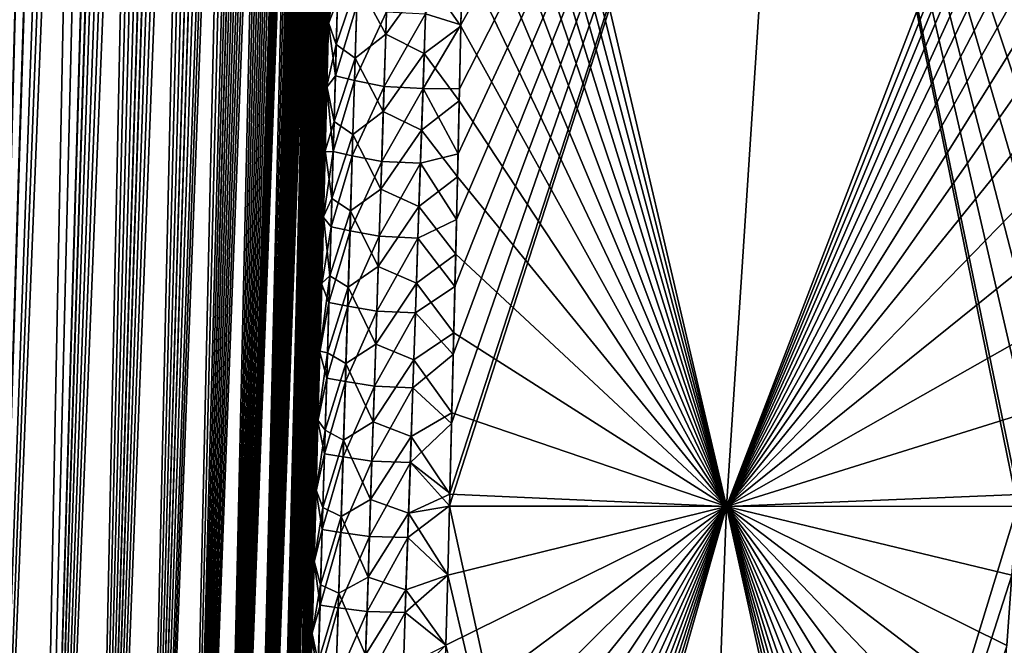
# Model space of a CAD drawing. Header units: metres. Extents: x -109 to 109, y -108 to 40.
# Tile 137 of 216: x 59.77 to 66.06, y -94.53 to -90.54. Entities that reach past the tile are written whole.
import ezdxf

# ---------------------------------------------------------------- set-up
doc = ezdxf.new("R2010")
doc.units = ezdxf.units.M
doc.layers.add('solid_K_24_42_18_000C86_XXX', color=7, linetype='CONTINUOUS')

msp = doc.modelspace()

# ---------------------------------------------------------------- linework, layer by layer
at = {"layer": 'solid_K_24_42_18_000C86_XXX'}
for points in [[(58.508202, -102.810669, -9.34737), (59.859131, -68.205284, -9.231131), (60.018959, -68.180748, -9.500344)], [(58.977177, -102.831841, -10.116003), (58.508202, -102.810669, -9.34737), (60.018959, -68.180748, -9.500344)], [(58.977177, -102.831841, -10.116003), (60.018959, -68.180748, -9.500344), (60.172413, -68.201416, -9.772555)], [(58.977177, -102.831841, -10.116003), (60.172413, -68.201416, -9.772555), (60.323551, -68.26963, -10.055494)], [(58.977356, -102.831841, 10.116307), (60.024967, -68.180695, 9.510736), (59.864613, -68.203712, 9.240135)], [(58.977356, -102.831841, 10.116307), (60.179203, -68.203453, 9.784935), (60.024967, -68.180695, 9.510736)], [(58.508202, -102.810669, -9.34737), (59.688412, -68.277779, -8.957937), (59.859131, -68.205284, -9.231131)], [(58.977356, -102.831841, 10.116307), (59.408573, -102.810715, 10.906762), (60.179203, -68.203453, 9.784935)], [(58.977356, -102.831841, 10.116307), (59.864613, -68.203712, 9.240135), (59.693634, -68.274971, 8.966091)], [(59.408573, -102.810715, 10.906762), (60.331158, -68.274429, 10.070155), (60.179203, -68.203453, 9.784935)], [(59.408455, -102.81073, -10.906535), (58.977177, -102.831841, -10.116003), (60.323551, -68.26963, -10.055494)], [(59.408455, -102.81073, -10.906535), (60.323551, -68.26963, -10.055494), (60.475147, -68.392357, -10.356121)], [(59.408573, -102.810715, 10.906762), (60.483238, -68.400612, 10.372687), (60.331158, -68.274429, 10.070155)], [(59.408455, -102.81073, -10.906535), (60.475147, -68.392357, -10.356121), (60.62793, -68.579834, -10.6788)], [(59.408573, -102.810715, 10.906762), (59.801685, -102.747047, 11.718625), (60.483238, -68.400612, 10.372687)], [(59.801685, -102.747047, 11.718625), (60.635616, -68.591072, 10.695609), (60.483238, -68.400612, 10.372687)], [(59.408455, -102.81073, -10.906535), (60.62793, -68.579834, -10.6788), (60.704407, -68.700798, -10.848765)], [(59.801685, -102.747047, 11.718625), (60.786354, -68.854164, 11.037994), (60.635616, -68.591072, 10.695609)], [(59.408455, -102.81073, -10.906535), (60.704407, -68.700798, -10.848765), (60.779961, -68.841286, -11.022955)], [(59.80162, -102.747063, -11.718479), (59.408455, -102.81073, -10.906535), (60.779961, -68.841286, -11.022955)], [(59.80162, -102.747063, -11.718479), (60.779961, -68.841286, -11.022955), (60.854515, -69.001236, -11.201459)], [(59.801685, -102.747047, 11.718625), (60.86031, -69.014679, 11.215636), (60.786354, -68.854164, 11.037994)], [(59.80162, -102.747063, -11.718479), (60.854515, -69.001236, -11.201459), (60.927502, -69.181557, -11.383328)], [(59.801685, -102.747047, 11.718625), (60.155937, -102.640434, 12.551116), (60.86031, -69.014679, 11.215636)], [(60.155937, -102.640434, 12.551116), (60.932747, -69.195442, 11.396681), (60.86031, -69.014679, 11.215636)], [(59.80162, -102.747063, -11.718479), (60.927502, -69.181557, -11.383328), (60.998798, -69.38221, -11.56846)], [(60.155937, -102.640434, 12.551116), (61.003544, -69.396454, 11.581059), (60.932747, -69.195442, 11.396681)], [(59.80162, -102.747063, -11.718479), (60.998798, -69.38221, -11.56846), (61.068169, -69.604134, -11.756554)], [(60.155937, -102.640434, 12.551116), (61.072422, -69.618576, 11.768362), (61.003544, -69.396454, 11.581059)], [(59.80162, -102.747063, -11.718479), (61.068169, -69.604134, -11.756554), (61.135498, -69.847443, -11.947519)], [(60.155937, -102.640434, 12.551116), (61.139256, -69.861908, 11.958444), (61.072422, -69.618576, 11.768362)], [(60.15591, -102.640442, -12.551044), (59.80162, -102.747063, -11.718479), (61.135498, -69.847443, -11.947519)], [(60.15591, -102.640442, -12.551044), (61.135498, -69.847443, -11.947519), (61.200615, -70.112923, -12.141137)], [(60.155937, -102.640434, 12.551116), (61.203903, -70.127251, 12.151175), (61.139256, -69.861908, 11.958444)], [(60.15591, -102.640442, -12.551044), (61.200615, -70.112923, -12.141137), (61.263393, -70.400864, -12.337244)], [(60.155937, -102.640434, 12.551116), (60.470486, -102.49028, 13.403612), (61.203903, -70.127251, 12.151175)], [(60.470486, -102.49028, 13.403612), (61.266258, -70.414886, 12.346438), (61.203903, -70.127251, 12.151175)], [(60.15591, -102.640442, -12.551044), (61.263393, -70.400864, -12.337244), (61.323742, -70.711952, -12.535793)], [(60.470486, -102.49028, 13.403612), (61.326214, -70.72554, 12.54417), (61.266258, -70.414886, 12.346438)], [(60.15591, -102.640442, -12.551044), (61.323742, -70.711952, -12.535793), (61.381542, -71.04686, -12.736664)], [(60.470486, -102.49028, 13.403612), (61.383659, -71.059898, 12.744247), (61.326214, -70.72554, 12.54417)], [(60.470482, -102.49028, -13.403603), (60.15591, -102.640442, -12.551044), (61.381542, -71.04686, -12.736664)], [(60.470482, -102.49028, -13.403603), (61.381542, -71.04686, -12.736664), (61.436733, -71.406052, -12.939841)], [(60.470486, -102.49028, 13.403612), (61.438526, -71.418427, 12.946656), (61.383659, -71.059898, 12.744247)], [(60.470482, -102.49028, -13.403603), (61.436733, -71.406052, -12.939841), (61.489201, -71.79068, -13.145243)], [(60.470486, -102.49028, 13.403612), (60.744411, -102.295357, 14.275787), (61.438526, -71.418427, 12.946656)], [(60.744411, -102.295357, 14.275787), (61.490704, -71.802315, 13.151313), (61.438526, -71.418427, 12.946656)], [(60.470482, -102.49028, -13.403603), (61.489201, -71.79068, -13.145243), (61.538898, -72.200966, -13.35285)], [(60.744411, -102.295357, 14.275787), (61.540134, -72.211784, 13.358197), (61.490704, -71.802315, 13.151313)], [(60.470482, -102.49028, -13.403603), (61.538898, -72.200966, -13.35285), (61.570415, -72.489777, -13.492426)], [(60.744411, -102.295357, 14.275787), (61.571491, -72.500008, 13.497308), (61.540134, -72.211784, 13.358197)], [(60.470482, -102.49028, -13.403603), (61.570415, -72.489777, -13.492426), (61.600647, -72.79039, -13.632954)], [(60.744411, -102.295357, 14.275787), (61.601578, -72.800018, 13.637383), (61.571491, -72.500008, 13.497308)], [(60.744419, -102.295349, -14.275813), (60.470482, -102.49028, -13.403603), (61.600647, -72.79039, -13.632954)], [(60.744419, -102.295349, -14.275813), (61.600647, -72.79039, -13.632954), (61.629551, -73.1035, -13.774391)], [(60.744411, -102.295357, 14.275787), (61.630344, -73.11248, 13.778379), (61.601578, -72.800018, 13.637383)], [(60.744419, -102.295349, -14.275813), (61.629551, -73.1035, -13.774391), (61.65707, -73.429909, -13.916687)], [(60.744411, -102.295357, 14.275787), (60.976429, -102.054451, 15.166787), (61.630344, -73.11248, 13.778379)], [(60.976429, -102.054451, 15.166787), (61.657742, -73.438232, 13.920253), (61.630344, -73.11248, 13.778379)], [(60.744419, -102.295349, -14.275813), (61.65707, -73.429909, -13.916687), (61.683228, -73.769096, -14.059872)], [(60.976429, -102.054451, 15.166787), (61.683784, -73.776733, 14.063032), (61.657742, -73.438232, 13.920253)], [(60.744419, -102.295349, -14.275813), (61.683228, -73.769096, -14.059872), (61.707977, -74.121605, -14.203897)], [(60.976429, -102.054451, 15.166787), (61.708435, -74.128532, 14.206668), (61.683784, -73.776733, 14.063032)], [(60.744419, -102.295349, -14.275813), (61.707977, -74.121605, -14.203897), (61.731258, -74.48848, -14.348681)], [(60.976429, -102.054451, 15.166787), (61.731628, -74.49469, 14.35108), (61.708435, -74.128532, 14.206668)], [(60.744419, -102.295349, -14.275813), (61.731258, -74.48848, -14.348681), (61.753082, -74.86937, -14.494254)], [(60.976429, -102.054451, 15.166787), (61.753376, -74.874847, 14.4963), (61.731628, -74.49469, 14.35108)], [(60.744419, -102.295349, -14.275813), (61.753082, -74.86937, -14.494254), (61.773426, -75.264519, -14.640576)], [(60.976429, -102.054451, 15.166787), (61.773651, -75.269241, 14.642288), (61.753376, -74.874847, 14.4963)], [(60.976437, -102.054436, -15.166823), (60.744419, -102.295349, -14.275813), (61.773426, -75.264519, -14.640576)], [(60.976429, -102.054451, 15.166787), (61.792381, -75.679131, 14.788915), (61.773651, -75.269241, 14.642288)], [(60.976437, -102.054436, -15.166823), (61.773426, -75.264519, -14.640576), (61.792213, -75.675156, -14.787521)], [(60.976429, -102.054451, 15.166787), (61.165092, -101.766304, 16.07567), (61.792381, -75.679131, 14.788915)], [(60.976437, -102.054436, -15.166823), (61.792213, -75.675156, -14.787521), (61.809437, -76.101357, -14.935087)], [(61.165092, -101.766304, 16.07567), (61.809559, -76.104576, 14.936179), (61.792381, -75.679131, 14.788915)], [(60.976437, -102.054436, -15.166823), (61.809437, -76.101357, -14.935087), (61.825108, -76.54287, -15.083282)], [(61.165092, -101.766304, 16.07567), (61.825188, -76.545334, 15.08409), (61.809559, -76.104576, 14.936179)], [(60.976437, -102.054436, -15.166823), (61.825108, -76.54287, -15.083282), (61.835785, -76.884911, -15.194724)], [(61.165092, -101.766304, 16.07567), (61.835842, -76.886803, 15.195333), (61.825188, -76.545334, 15.08409)], [(60.976437, -102.054436, -15.166823), (61.835785, -76.884911, -15.194724), (61.845509, -77.23687, -15.306342)], [(61.165092, -101.766304, 16.07567), (61.845547, -77.238205, 15.30676), (61.835842, -76.886803, 15.195333)], [(60.976437, -102.054436, -15.166823), (61.845509, -77.23687, -15.306342), (61.854324, -77.598099, -15.418234)], [(61.165092, -101.766304, 16.07567), (61.85434, -77.598869, 15.418471), (61.845547, -77.238205, 15.30676)], [(60.976437, -102.054436, -15.166823), (61.854324, -77.598099, -15.418234), (61.862209, -77.968819, -15.530352)], [(61.165092, -101.766304, 16.07567), (61.862213, -77.969032, 15.530417), (61.85434, -77.598869, 15.418471)], [(60.976437, -102.054436, -15.166823), (61.862209, -77.968819, -15.530352), (61.869125, -78.349731, -15.642575)], [(61.165092, -101.766304, 16.07567), (61.869118, -78.349388, 15.642481), (61.862213, -77.969032, 15.530417)], [(61.1651, -101.766289, -16.075701), (60.976437, -102.054436, -15.166823), (61.869125, -78.349731, -15.642575)], [(61.165092, -101.766304, 16.07567), (61.875019, -78.740639, 15.754542), (61.869118, -78.349388, 15.642481)], [(61.1651, -101.766289, -16.075701), (61.869125, -78.349731, -15.642575), (61.875031, -78.741516, -15.754787)], [(61.165092, -101.766304, 16.07567), (61.308887, -101.428734, 17.001799), (61.875019, -78.740639, 15.754542)], [(61.1651, -101.766289, -16.075701), (61.875031, -78.741516, -15.754787), (61.879959, -79.143738, -15.867071)], [(61.308887, -101.428734, 17.001799), (61.879944, -79.142334, 15.866686), (61.875019, -78.740639, 15.754542)], [(61.1651, -101.766289, -16.075701), (61.879959, -79.143738, -15.867071), (61.883926, -79.556229, -15.979447)], [(61.308887, -101.428734, 17.001799), (61.883911, -79.554298, 15.978933), (61.879944, -79.142334, 15.866686)], [(61.1651, -101.766289, -16.075701), (61.883926, -79.556229, -15.979447), (61.886883, -79.979774, -16.091749)], [(61.308887, -101.428734, 17.001799), (61.886868, -79.977333, 16.091116), (61.883911, -79.554298, 15.978933)], [(61.1651, -101.766289, -16.075701), (61.886883, -79.979774, -16.091749), (61.888786, -80.415169, -16.20381)], [(61.308887, -101.428734, 17.001799), (61.888775, -80.412231, 16.203068), (61.886868, -79.977333, 16.091116)], [(61.1651, -101.766289, -16.075701), (61.888786, -80.415169, -16.20381), (61.889641, -80.862473, -16.315626)], [(61.308887, -101.428734, 17.001799), (61.889641, -80.859062, 16.314787), (61.888775, -80.412231, 16.203068)], [(61.1651, -101.766289, -16.075701), (61.889641, -80.862473, -16.315626), (61.889507, -81.320938, -16.427355)], [(61.308887, -101.428734, 17.001799), (61.889515, -81.317062, 16.42643), (61.889641, -80.859062, 16.314787)], [(61.1651, -101.766289, -16.075701), (61.889507, -81.320938, -16.427355), (61.888653, -81.69632, -16.516529)], [(61.308887, -101.428734, 17.001799), (61.888668, -81.692085, 16.515541), (61.889515, -81.317062, 16.42643)], [(61.1651, -101.766289, -16.075701), (61.888653, -81.69632, -16.516529), (61.887108, -82.07988, -16.605387)], [(61.308887, -101.428734, 17.001799), (61.887131, -82.075302, 16.604343), (61.888668, -81.692085, 16.515541)], [(61.308891, -101.428719, -17.001829), (61.1651, -101.766289, -16.075701), (61.887108, -82.07988, -16.605387)], [(61.308887, -101.428734, 17.001799), (61.884884, -82.467186, 16.69272), (61.887131, -82.075302, 16.604343)], [(61.308891, -101.428719, -17.001829), (61.887108, -82.07988, -16.605387), (61.88485, -82.472084, -16.693811)], [(61.308887, -101.428734, 17.001799), (61.406044, -101.039337, 17.944174), (61.884884, -82.467186, 16.69272)], [(61.308891, -101.428719, -17.001829), (61.88485, -82.472084, -16.693811), (61.881908, -82.872658, -16.781881)], [(61.406044, -101.039337, 17.944174), (61.88195, -82.867447, 16.780748), (61.884884, -82.467186, 16.69272)], [(61.308891, -101.428719, -17.001829), (61.881908, -82.872658, -16.781881), (61.878319, -83.281082, -16.869728)], [(61.406044, -101.039337, 17.944174), (61.878368, -83.275574, 16.868563), (61.88195, -82.867447, 16.780748)], [(61.308891, -101.428719, -17.001829), (61.878319, -83.281082, -16.869728), (61.87405, -83.697906, -16.957191)], [(61.406044, -101.039337, 17.944174), (61.874115, -83.692116, 16.955997), (61.878368, -83.275574, 16.868563)], [(61.308891, -101.428719, -17.001829), (61.87405, -83.697906, -16.957191), (61.86908, -84.12368, -17.044106)], [(61.406044, -101.039337, 17.944174), (61.869156, -84.117622, 17.042892), (61.874115, -83.692116, 16.955997)], [(61.406044, -101.039337, 17.944174), (61.863476, -84.552658, 17.129082), (61.869156, -84.117622, 17.042892)], [(61.308891, -101.428719, -17.001829), (61.86908, -84.12368, -17.044106), (61.863388, -84.55896, -17.13031)], [(61.308891, -101.428719, -17.001829), (61.863388, -84.55896, -17.13031), (61.856972, -85.003906, -17.215757)], [(61.406044, -101.039337, 17.944174), (61.857067, -84.997391, 17.214521), (61.863476, -84.552658, 17.129082)], [(61.406044, -101.039337, 17.944174), (61.85001, -85.450851, 17.299515), (61.857067, -84.997391, 17.214521)], [(61.308891, -101.428719, -17.001829), (61.856972, -85.003906, -17.215757), (61.849903, -85.457573, -17.300753)], [(61.308891, -101.428719, -17.001829), (61.849903, -85.457573, -17.300753), (61.843498, -85.842613, -17.371119)], [(61.406044, -101.039337, 17.944174), (61.842278, -85.913521, 17.383896), (61.85001, -85.450851, 17.299515)], [(61.308891, -101.428719, -17.001829), (61.843498, -85.842613, -17.371119), (61.836609, -86.234406, -17.440924)], [(61.406044, -101.039337, 17.944174), (61.833843, -86.386047, 17.46744), (61.842278, -85.913521, 17.383896)], [(61.308891, -101.428719, -17.001829), (61.836609, -86.234406, -17.440924), (61.829224, -86.633324, -17.51004)], [(61.406044, -101.039337, 17.944174), (61.824688, -86.86908, 17.549921), (61.833843, -86.386047, 17.46744)], [(61.308891, -101.428719, -17.001829), (61.829224, -86.633324, -17.51004), (61.821327, -87.039749, -17.578337)], [(62.513988, -93.642952, -20.034286), (62.516029, -93.561768, -20.025536), (64.73481, -86.734787, -20.377899)], [(64.283142, -93.64727, -21.16013), (62.513988, -93.642952, -20.034286), (64.73481, -86.734787, -20.377899)], [(62.516029, -93.561768, -20.025536), (62.527161, -93.11586, -19.976242), (64.73481, -86.734787, -20.377899)], [(62.527161, -93.11586, -19.976242), (62.538036, -92.675957, -19.925585), (64.73481, -86.734787, -20.377899)], [(62.538036, -92.675957, -19.925585), (62.548733, -92.241699, -19.87364), (64.73481, -86.734787, -20.377899)], [(62.548733, -92.241699, -19.87364), (62.559052, -91.813751, -19.820435), (64.73481, -86.734787, -20.377899)], [(62.559052, -91.813751, -19.820435), (62.568829, -91.392616, -19.765995), (64.73481, -86.734787, -20.377899)], [(62.568829, -91.392616, -19.765995), (62.578094, -90.978012, -19.710388), (64.73481, -86.734787, -20.377899)], [(62.578094, -90.978012, -19.710388), (62.586895, -90.569649, -19.653671), (64.73481, -86.734787, -20.377899)], [(62.586895, -90.569649, -19.653671), (62.596622, -90.100739, -19.586172), (64.73481, -86.734787, -20.377899)], [(62.649426, -87.090599, 19.091448), (64.283165, -93.64727, 21.160145), (62.654495, -86.706276, 19.020168)], [(64.283165, -93.64727, 21.160145), (64.734818, -86.734787, 20.377901), (62.654495, -86.706276, 19.020168)], [(64.283142, -93.64727, -21.16013), (64.73481, -86.734787, -20.377899), (66.950806, -86.706299, -21.500647)], [(66.891411, -87.091927, -21.54081), (64.283142, -93.64727, -21.16013), (66.950806, -86.706299, -21.500647)], [(64.283165, -93.64727, 21.160145), (66.142776, -93.643356, 22.129416), (64.734818, -86.734787, 20.377901)], [(66.434685, -90.58123, 21.876972), (66.488159, -90.112846, 21.834866), (64.734818, -86.734787, 20.377901)], [(66.382744, -91.057724, 21.918863), (66.434685, -90.58123, 21.876972), (64.734818, -86.734787, 20.377901)], [(66.332443, -91.54277, 21.960552), (66.382744, -91.057724, 21.918863), (64.734818, -86.734787, 20.377901)], [(66.28389, -92.036812, 22.002045), (66.332443, -91.54277, 21.960552), (64.734818, -86.734787, 20.377901)], [(66.237152, -92.539978, 22.043276), (66.28389, -92.036812, 22.002045), (64.734818, -86.734787, 20.377901)], [(66.192047, -93.050941, 22.083887), (66.237152, -92.539978, 22.043276), (64.734818, -86.734787, 20.377901)], [(66.148697, -93.569984, 22.123865), (66.192047, -93.050941, 22.083887), (64.734818, -86.734787, 20.377901)], [(66.142776, -93.643356, 22.129416), (66.148697, -93.569984, 22.123865), (64.734818, -86.734787, 20.377901)], [(61.406044, -101.039337, 17.944174), (61.814789, -87.363174, 17.631153), (61.824688, -86.86908, 17.549921)], [(61.308891, -101.428719, -17.001829), (61.821327, -87.039749, -17.578337), (61.812923, -87.453804, -17.645775)], [(62.649426, -87.090599, 19.091448), (62.643879, -87.480942, 19.161934), (64.283165, -93.64727, 21.160145)], [(66.891411, -87.091927, -21.54081), (66.832954, -87.483604, -21.580992), (64.283142, -93.64727, -21.16013)], [(61.406044, -101.039337, 17.944174), (61.80423, -87.867256, 17.711536), (61.814789, -87.363174, 17.631153)], [(61.308891, -101.428719, -17.001829), (61.812923, -87.453804, -17.645775), (61.804073, -87.874603, -17.712687)], [(62.643879, -87.480942, 19.161934), (62.637806, -87.877609, 19.231579), (64.283165, -93.64727, 21.160145)], [(66.832954, -87.483604, -21.580992), (66.77549, -87.881653, -21.621206), (64.283142, -93.64727, -21.16013)], [(61.406048, -101.03933, -17.944197), (61.308891, -101.428719, -17.001829), (61.804073, -87.874603, -17.712687)], [(61.406044, -101.039337, 17.944174), (61.794933, -88.295006, 17.777843), (61.80423, -87.867256, 17.711536)], [(61.406048, -101.03933, -17.944197), (61.804073, -87.874603, -17.712687), (61.794769, -88.302391, -17.778965)], [(62.637806, -87.877609, 19.231579), (62.630692, -88.308762, 19.305017), (64.283165, -93.64727, 21.160145)], [(66.77549, -87.881653, -21.621206), (66.715477, -88.312744, -21.664076), (64.283142, -93.64727, -21.16013)], [(61.406044, -101.039337, 17.944174), (61.454559, -100.596848, 18.901022), (61.794933, -88.295006, 17.777843)], [(61.406048, -101.03933, -17.944197), (61.794769, -88.302391, -17.778965), (61.784992, -88.73761, -17.844433)], [(61.454559, -100.596848, 18.901022), (61.78516, -88.730209, 17.843344), (61.794933, -88.295006, 17.777843)], [(62.630692, -88.308762, 19.305017), (62.622879, -88.747826, 19.377384), (64.283165, -93.64727, 21.160145)], [(66.715477, -88.312744, -21.664076), (66.656738, -88.751747, -21.707012), (64.283142, -93.64727, -21.16013)], [(61.406048, -101.03933, -17.944197), (61.784992, -88.73761, -17.844433), (61.774731, -89.180717, -17.908911)], [(61.454559, -100.596848, 18.901022), (61.774902, -89.173325, 17.90786), (61.78516, -88.730209, 17.843344)], [(62.622879, -88.747826, 19.377384), (62.61446, -89.194595, 19.448614), (64.283165, -93.64727, 21.160145)], [(66.656738, -88.751747, -21.707012), (66.599289, -89.198456, -21.749905), (64.283142, -93.64727, -21.16013)], [(61.406048, -101.03933, -17.944197), (61.774731, -89.180717, -17.908911), (61.763969, -89.632149, -17.972223)], [(61.454559, -100.596848, 18.901022), (61.764145, -89.624786, 17.971209), (61.774902, -89.173325, 17.90786)], [(62.61446, -89.194595, 19.448614), (62.605671, -89.648201, 19.518637), (64.283165, -93.64727, 21.160145)], [(66.599289, -89.198456, -21.749905), (66.543068, -89.651978, -21.792511), (64.283142, -93.64727, -21.16013)], [(61.406048, -101.03933, -17.944197), (61.763969, -89.632149, -17.972223), (61.752701, -90.092331, -18.034197)], [(61.454559, -100.596848, 18.901022), (61.75288, -90.08503, 18.033226), (61.764145, -89.624786, 17.971209)], [(62.605671, -89.648201, 19.518637), (62.596451, -90.109024, 19.587383), (64.283165, -93.64727, 21.160145)], [(66.543068, -89.651978, -21.792511), (66.488174, -90.112709, -21.834854), (64.283142, -93.64727, -21.16013)], [(61.406048, -101.03933, -17.944197), (61.752701, -90.092331, -18.034197), (61.740982, -90.560425, -18.095205)], [(61.454559, -100.596848, 18.901022), (61.741165, -90.5532, 18.094278), (61.75288, -90.08503, 18.033226)], [(61.798409, -90.413101, -18.457294), (61.740982, -90.560425, -18.095205), (61.752701, -90.092331, -18.034197)], [(61.803989, -90.202492, 18.428926), (61.75288, -90.08503, 18.033226), (61.741165, -90.5532, 18.094278)], [(62.122154, -90.132965, 19.116608), (61.926155, -90.293747, 18.804867), (62.106453, -90.627663, 19.181553)], [(62.122154, -90.132965, 19.116608), (62.106453, -90.627663, 19.181553), (62.368378, -90.264038, 19.42433)], [(62.360989, -90.497917, -19.455738), (62.596622, -90.100739, -19.586172), (62.586895, -90.569649, -19.653671)], [(62.368378, -90.264038, 19.42433), (62.586723, -90.577515, 19.654779), (62.596451, -90.109024, 19.587383)], [(62.596451, -90.109024, 19.587383), (62.586723, -90.577515, 19.654779), (64.283165, -93.64727, 21.160145)], [(66.488174, -90.112709, -21.834854), (66.4347, -90.581108, -21.876961), (64.283142, -93.64727, -21.16013)], [(61.803989, -90.202492, 18.428926), (61.741165, -90.5532, 18.094278), (61.790447, -90.694466, 18.492613)], [(61.803989, -90.202492, 18.428926), (61.790447, -90.694466, 18.492613), (61.926155, -90.293747, 18.804867)], [(62.106453, -90.627663, 19.181553), (62.352001, -90.752502, 19.488398), (62.368378, -90.264038, 19.42433)], [(62.368378, -90.264038, 19.42433), (62.352001, -90.752502, 19.488398), (62.586723, -90.577515, 19.654779)], [(61.790447, -90.694466, 18.492613), (61.911617, -90.781097, 18.867672), (61.926155, -90.293747, 18.804867)], [(62.106453, -90.627663, 19.181553), (61.926155, -90.293747, 18.804867), (61.911617, -90.781097, 18.867672)], [(61.785049, -90.895172, -18.518703), (61.740982, -90.560425, -18.095205), (61.798409, -90.413101, -18.457294)], [(61.785049, -90.895172, -18.518703), (61.798409, -90.413101, -18.457294), (61.922012, -90.444183, -18.825243)], [(61.785049, -90.895172, -18.518703), (61.922012, -90.444183, -18.825243), (61.907642, -90.924454, -18.886431)], [(61.907642, -90.924454, -18.886431), (61.922012, -90.444183, -18.825243), (62.111423, -90.485046, -19.163698)], [(61.907642, -90.924454, -18.886431), (62.111423, -90.485046, -19.163698), (62.096169, -90.963181, -19.224791)], [(62.096169, -90.963181, -19.224791), (62.111423, -90.485046, -19.163698), (62.360989, -90.497917, -19.455738)], [(62.096169, -90.963181, -19.224791), (62.360989, -90.497917, -19.455738), (62.344955, -90.975365, -19.517246)], [(62.344955, -90.975365, -19.517246), (62.360989, -90.497917, -19.455738), (62.586895, -90.569649, -19.653671)], [(61.406048, -101.03933, -17.944197), (61.740982, -90.560425, -18.095205), (61.730598, -90.967735, -18.146809)], [(61.454559, -100.596848, 18.901022), (61.730782, -90.960609, 18.145922), (61.741165, -90.5532, 18.094278)], [(61.785049, -90.895172, -18.518703), (61.730598, -90.967735, -18.146809), (61.740982, -90.560425, -18.095205)], [(61.790447, -90.694466, 18.492613), (61.741165, -90.5532, 18.094278), (61.730782, -90.960609, 18.145922)], [(62.344955, -90.975365, -19.517246), (62.586895, -90.569649, -19.653671), (62.578094, -90.978012, -19.710388)], [(62.352001, -90.752502, 19.488398), (62.576416, -91.054115, 19.720743), (62.586723, -90.577515, 19.654779)], [(62.586723, -90.577515, 19.654779), (62.576416, -91.054115, 19.720743), (64.283165, -93.64727, 21.160145)], [(66.4347, -90.581108, -21.876961), (66.382759, -91.057602, -21.918852), (64.283142, -93.64727, -21.16013)], [(62.106453, -90.627663, 19.181553), (61.911617, -90.781097, 18.867672), (62.090611, -91.122658, 19.244015)], [(62.106453, -90.627663, 19.181553), (62.090611, -91.122658, 19.244015), (62.352001, -90.752502, 19.488398)], [(61.790447, -90.694466, 18.492613), (61.730782, -90.960609, 18.145922), (61.776676, -91.186768, 18.553879)], [(61.790447, -90.694466, 18.492613), (61.776676, -91.186768, 18.553879), (61.911617, -90.781097, 18.867672)], [(61.776676, -91.186768, 18.553879), (61.896908, -91.268738, 18.928097), (61.911617, -90.781097, 18.867672)], [(62.090611, -91.122658, 19.244015), (61.911617, -90.781097, 18.867672), (61.896908, -91.268738, 18.928097)], [(62.090611, -91.122658, 19.244015), (62.335526, -91.241234, 19.550024), (62.352001, -90.752502, 19.488398)], [(62.352001, -90.752502, 19.488398), (62.335526, -91.241234, 19.550024), (62.576416, -91.054115, 19.720743)], [(61.771481, -91.377556, -18.577801), (61.730598, -90.967735, -18.146809), (61.785049, -90.895172, -18.518703)], [(61.771481, -91.377556, -18.577801), (61.785049, -90.895172, -18.518703), (61.907642, -90.924454, -18.886431)], [(61.406048, -101.03933, -17.944197), (61.730598, -90.967735, -18.146809), (61.719883, -91.381035, -18.197607)], [(61.454559, -100.596848, 18.901022), (61.720066, -91.374016, 18.196766), (61.730782, -90.960609, 18.145922)], [(61.771481, -91.377556, -18.577801), (61.719883, -91.381035, -18.197607), (61.730598, -90.967735, -18.146809)], [(61.776676, -91.186768, 18.553879), (61.730782, -90.960609, 18.145922), (61.720066, -91.374016, 18.196766)], [(61.771481, -91.377556, -18.577801), (61.907642, -90.924454, -18.886431), (61.893108, -91.405014, -18.945314)], [(61.893108, -91.405014, -18.945314), (61.907642, -90.924454, -18.886431), (62.096169, -90.963181, -19.224791)], [(61.893108, -91.405014, -18.945314), (62.096169, -90.963181, -19.224791), (62.080799, -91.441574, -19.283581)], [(62.080799, -91.441574, -19.283581), (62.096169, -90.963181, -19.224791), (62.344955, -90.975365, -19.517246)], [(62.080799, -91.441574, -19.283581), (62.344955, -90.975365, -19.517246), (62.328842, -91.453064, -19.576433)], [(62.328842, -91.453064, -19.576433), (62.344955, -90.975365, -19.517246), (62.568829, -91.392616, -19.765995)], [(62.344955, -90.975365, -19.517246), (62.578094, -90.978012, -19.710388), (62.568829, -91.392616, -19.765995)], [(62.335526, -91.241234, 19.550024), (62.565464, -91.539284, 19.785189), (62.576416, -91.054115, 19.720743)], [(62.576416, -91.054115, 19.720743), (62.565464, -91.539284, 19.785189), (64.283165, -93.64727, 21.160145)], [(66.382759, -91.057602, -21.918852), (66.332451, -91.542648, -21.960543), (64.283142, -93.64727, -21.16013)], [(62.090611, -91.122658, 19.244015), (61.896908, -91.268738, 18.928097), (62.074654, -91.617943, 19.304018)], [(62.090611, -91.122658, 19.244015), (62.074654, -91.617943, 19.304018), (62.335526, -91.241234, 19.550024)], [(61.776676, -91.186768, 18.553879), (61.720066, -91.374016, 18.196766), (61.762699, -91.679382, 18.612747)], [(61.776676, -91.186768, 18.553879), (61.762699, -91.679382, 18.612747), (61.896908, -91.268738, 18.928097)], [(61.762699, -91.679382, 18.612747), (61.882046, -91.756676, 18.98616), (61.896908, -91.268738, 18.928097)], [(62.074654, -91.617943, 19.304018), (61.896908, -91.268738, 18.928097), (61.882046, -91.756676, 18.98616)], [(62.074654, -91.617943, 19.304018), (62.318981, -91.730225, 19.609234), (62.335526, -91.241234, 19.550024)], [(62.335526, -91.241234, 19.550024), (62.318981, -91.730225, 19.609234), (62.565464, -91.539284, 19.785189)], [(61.406048, -101.03933, -17.944197), (61.719883, -91.381035, -18.197607), (61.708836, -91.800652, -18.247448)], [(61.454559, -100.596848, 18.901022), (61.709019, -91.793755, 18.246651), (61.720066, -91.374016, 18.196766)], [(61.771481, -91.377556, -18.577801), (61.708836, -91.800652, -18.247448), (61.719883, -91.381035, -18.197607)], [(61.757721, -91.860237, -18.634604), (61.708836, -91.800652, -18.247448), (61.771481, -91.377556, -18.577801)], [(61.762699, -91.679382, 18.612747), (61.720066, -91.374016, 18.196766), (61.709019, -91.793755, 18.246651)], [(61.757721, -91.860237, -18.634604), (61.771481, -91.377556, -18.577801), (61.893108, -91.405014, -18.945314)], [(61.757721, -91.860237, -18.634604), (61.893108, -91.405014, -18.945314), (61.878437, -91.885841, -19.001913)], [(61.878437, -91.885841, -19.001913), (61.893108, -91.405014, -18.945314), (62.080799, -91.441574, -19.283581)], [(62.328842, -91.453064, -19.576433), (62.568829, -91.392616, -19.765995), (62.559052, -91.813751, -19.820435)], [(61.878437, -91.885841, -19.001913), (62.080799, -91.441574, -19.283581), (62.065327, -91.920227, -19.34009)], [(62.065327, -91.920227, -19.34009), (62.080799, -91.441574, -19.283581), (62.328842, -91.453064, -19.576433)], [(62.065327, -91.920227, -19.34009), (62.328842, -91.453064, -19.576433), (62.312664, -91.931007, -19.633322)], [(62.312664, -91.931007, -19.633322), (62.328842, -91.453064, -19.576433), (62.559052, -91.813751, -19.820435)], [(62.318981, -91.730225, 19.609234), (62.553806, -92.033455, 19.848017), (62.565464, -91.539284, 19.785189)], [(62.565464, -91.539284, 19.785189), (62.553806, -92.033455, 19.848017), (64.283165, -93.64727, 21.160145)], [(66.332451, -91.542648, -21.960543), (66.283897, -92.036697, -22.002035), (64.283142, -93.64727, -21.16013)], [(62.074654, -91.617943, 19.304018), (61.882046, -91.756676, 18.98616), (62.058598, -92.113487, 19.361586)], [(62.074654, -91.617943, 19.304018), (62.058598, -92.113487, 19.361586), (62.318981, -91.730225, 19.609234)], [(61.762699, -91.679382, 18.612747), (61.709019, -91.793755, 18.246651), (61.748539, -92.172287, 18.669239)], [(61.762699, -91.679382, 18.612747), (61.748539, -92.172287, 18.669239), (61.882046, -91.756676, 18.98616)], [(62.058598, -92.113487, 19.361586), (62.30238, -92.21946, 19.666046), (62.318981, -91.730225, 19.609234)], [(62.318981, -91.730225, 19.609234), (62.30238, -92.21946, 19.666046), (62.553806, -92.033455, 19.848017)], [(61.454559, -100.596848, 18.901022), (61.69762, -92.220177, 18.295424), (61.709019, -91.793755, 18.246651)], [(61.748539, -92.172287, 18.669239), (61.709019, -91.793755, 18.246651), (61.69762, -92.220177, 18.295424)], [(61.748539, -92.172287, 18.669239), (61.867058, -92.244881, 19.041885), (61.882046, -91.756676, 18.98616)], [(62.058598, -92.113487, 19.361586), (61.882046, -91.756676, 18.98616), (61.867058, -92.244881, 19.041885)], [(61.406048, -101.03933, -17.944197), (61.708836, -91.800652, -18.247448), (61.697437, -92.226921, -18.296175)], [(61.757721, -91.860237, -18.634604), (61.697437, -92.226921, -18.296175), (61.708836, -91.800652, -18.247448)], [(62.312664, -91.931007, -19.633322), (62.559052, -91.813751, -19.820435), (62.548733, -92.241699, -19.87364)], [(61.74379, -92.343193, -18.689133), (61.697437, -92.226921, -18.296175), (61.757721, -91.860237, -18.634604)], [(61.74379, -92.343193, -18.689133), (61.757721, -91.860237, -18.634604), (61.878437, -91.885841, -19.001913)], [(61.74379, -92.343193, -18.689133), (61.878437, -91.885841, -19.001913), (61.863644, -92.366936, -19.056246)], [(61.863644, -92.366936, -19.056246), (61.878437, -91.885841, -19.001913), (62.065327, -91.920227, -19.34009)], [(61.863644, -92.366936, -19.056246), (62.065327, -91.920227, -19.34009), (62.049782, -92.399124, -19.394337)], [(62.049782, -92.399124, -19.394337), (62.065327, -91.920227, -19.34009), (62.312664, -91.931007, -19.633322)], [(62.049782, -92.399124, -19.394337), (62.312664, -91.931007, -19.633322), (62.296444, -92.40918, -19.687929)], [(62.296444, -92.40918, -19.687929), (62.312664, -91.931007, -19.633322), (62.548733, -92.241699, -19.87364)], [(62.30238, -92.21946, 19.666046), (62.541466, -92.536766, 19.909143), (62.553806, -92.033455, 19.848017)], [(62.553806, -92.033455, 19.848017), (62.541466, -92.536766, 19.909143), (64.283165, -93.64727, 21.160145)], [(66.283897, -92.036697, -22.002035), (66.23716, -92.539871, -22.043266), (64.283142, -93.64727, -21.16013)], [(61.748539, -92.172287, 18.669239), (61.69762, -92.220177, 18.295424), (61.685871, -92.653618, 18.342926)], [(61.748539, -92.172287, 18.669239), (61.685871, -92.653618, 18.342926), (61.734219, -92.665482, 18.723375)], [(61.748539, -92.172287, 18.669239), (61.734219, -92.665482, 18.723375), (61.867058, -92.244881, 19.041885)], [(62.058598, -92.113487, 19.361586), (61.867058, -92.244881, 19.041885), (62.042465, -92.609291, 19.41674)], [(62.058598, -92.113487, 19.361586), (62.042465, -92.609291, 19.41674), (62.30238, -92.21946, 19.666046)], [(61.406048, -101.03933, -17.944197), (61.697437, -92.226921, -18.296175), (61.685692, -92.660187, -18.34363)], [(61.454559, -100.596848, 18.901022), (61.685871, -92.653618, 18.342926), (61.69762, -92.220177, 18.295424)], [(61.74379, -92.343193, -18.689133), (61.685692, -92.660187, -18.34363), (61.697437, -92.226921, -18.296175)], [(62.042465, -92.609291, 19.41674), (62.285748, -92.708931, 19.720488), (62.30238, -92.21946, 19.666046)], [(62.30238, -92.21946, 19.666046), (62.285748, -92.708931, 19.720488), (62.541466, -92.536766, 19.909143)], [(61.734219, -92.665482, 18.723375), (61.851959, -92.733337, 19.095295), (61.867058, -92.244881, 19.041885)], [(62.042465, -92.609291, 19.41674), (61.867058, -92.244881, 19.041885), (61.851959, -92.733337, 19.095295)], [(62.296444, -92.40918, -19.687929), (62.548733, -92.241699, -19.87364), (62.538036, -92.675957, -19.925585)], [(61.729713, -92.826416, -18.741405), (61.685692, -92.660187, -18.34363), (61.74379, -92.343193, -18.689133)], [(61.729713, -92.826416, -18.741405), (61.74379, -92.343193, -18.689133), (61.863644, -92.366936, -19.056246)], [(61.729713, -92.826416, -18.741405), (61.863644, -92.366936, -19.056246), (61.848747, -92.848274, -19.108332)], [(61.848747, -92.848274, -19.108332), (61.863644, -92.366936, -19.056246), (62.049782, -92.399124, -19.394337)], [(61.848747, -92.848274, -19.108332), (62.049782, -92.399124, -19.394337), (62.034172, -92.878258, -19.446342)], [(62.034172, -92.878258, -19.446342), (62.049782, -92.399124, -19.394337), (62.296444, -92.40918, -19.687929)], [(62.034172, -92.878258, -19.446342), (62.296444, -92.40918, -19.687929), (62.280197, -92.887573, -19.740276)], [(62.280197, -92.887573, -19.740276), (62.296444, -92.40918, -19.687929), (62.538036, -92.675957, -19.925585)], [(62.285748, -92.708931, 19.720488), (62.528843, -93.047882, 19.968544), (62.541466, -92.536766, 19.909143)], [(62.541466, -92.536766, 19.909143), (62.528843, -93.047882, 19.968544), (64.283165, -93.64727, 21.160145)], [(66.23716, -92.539871, -22.043266), (66.192055, -93.050842, -22.083879), (64.283142, -93.64727, -21.16013)], [(62.042465, -92.609291, 19.41674), (61.851959, -92.733337, 19.095295), (62.026279, -93.105331, 19.469501)], [(62.042465, -92.609291, 19.41674), (62.026279, -93.105331, 19.469501), (62.285748, -92.708931, 19.720488)], [(61.406048, -101.03933, -17.944197), (61.685692, -92.660187, -18.34363), (61.673588, -93.100777, -18.389658)], [(61.454559, -100.596848, 18.901022), (61.673763, -93.094406, 18.389002), (61.685871, -92.653618, 18.342926)], [(61.729713, -92.826416, -18.741405), (61.673588, -93.100777, -18.389658), (61.685692, -92.660187, -18.34363)], [(61.734219, -92.665482, 18.723375), (61.685871, -92.653618, 18.342926), (61.673763, -93.094406, 18.389002)], [(61.734219, -92.665482, 18.723375), (61.673763, -93.094406, 18.389002), (61.719753, -93.158936, 18.775173)], [(61.734219, -92.665482, 18.723375), (61.719753, -93.158936, 18.775173), (61.851959, -92.733337, 19.095295)], [(62.280197, -92.887573, -19.740276), (62.538036, -92.675957, -19.925585), (62.527161, -93.11586, -19.976242)], [(61.719753, -93.158936, 18.775173), (61.836769, -93.222046, 19.146402), (61.851959, -92.733337, 19.095295)], [(62.026279, -93.105331, 19.469501), (61.851959, -92.733337, 19.095295), (61.836769, -93.222046, 19.146402)], [(62.026279, -93.105331, 19.469501), (62.269096, -93.198624, 19.772572), (62.285748, -92.708931, 19.720488)], [(62.285748, -92.708931, 19.720488), (62.269096, -93.198624, 19.772572), (62.528843, -93.047882, 19.968544)], [(61.715504, -93.309891, -18.791441), (61.673588, -93.100777, -18.389658), (61.729713, -92.826416, -18.741405)], [(61.715504, -93.309891, -18.791441), (61.729713, -92.826416, -18.741405), (61.848747, -92.848274, -19.108332)], [(61.715504, -93.309891, -18.791441), (61.848747, -92.848274, -19.108332), (61.833767, -93.329849, -19.158188)], [(61.833767, -93.329849, -19.158188), (61.848747, -92.848274, -19.108332), (62.034172, -92.878258, -19.446342)], [(61.833767, -93.329849, -19.158188), (62.034172, -92.878258, -19.446342), (62.018524, -93.357605, -19.49612)], [(62.018524, -93.357605, -19.49612), (62.034172, -92.878258, -19.446342), (62.280197, -92.887573, -19.740276)], [(62.018524, -93.357605, -19.49612), (62.280197, -92.887573, -19.740276), (62.263943, -93.366173, -19.790382)], [(62.263943, -93.366173, -19.790382), (62.280197, -92.887573, -19.740276), (62.527161, -93.11586, -19.976242)], [(62.269096, -93.198624, 19.772572), (62.515896, -93.567085, 20.02611), (62.528843, -93.047882, 19.968544)], [(62.528843, -93.047882, 19.968544), (62.515896, -93.567085, 20.02611), (64.283165, -93.64727, 21.160145)], [(66.192055, -93.050842, -22.083879), (66.148705, -93.569885, -22.123857), (64.283142, -93.64727, -21.16013)], [(61.406048, -101.03933, -17.944197), (61.673588, -93.100777, -18.389658), (61.661152, -93.548294, -18.434469)], [(61.454559, -100.596848, 18.901022), (61.661324, -93.54216, 18.433861), (61.673763, -93.094406, 18.389002)], [(61.715504, -93.309891, -18.791441), (61.661152, -93.548294, -18.434469), (61.673588, -93.100777, -18.389658)], [(61.719753, -93.158936, 18.775173), (61.673763, -93.094406, 18.389002), (61.661324, -93.54216, 18.433861)], [(62.026279, -93.105331, 19.469501), (61.836769, -93.222046, 19.146402), (62.010056, -93.601616, 19.519882)], [(62.026279, -93.105331, 19.469501), (62.010056, -93.601616, 19.519882), (62.269096, -93.198624, 19.772572)], [(62.263943, -93.366173, -19.790382), (62.527161, -93.11586, -19.976242), (62.516029, -93.561768, -20.025536)], [(61.719753, -93.158936, 18.775173), (61.661324, -93.54216, 18.433861), (61.705166, -93.652649, 18.824644)], [(61.719753, -93.158936, 18.775173), (61.705166, -93.652649, 18.824644), (61.836769, -93.222046, 19.146402)], [(61.705166, -93.652649, 18.824644), (61.821503, -93.710991, 19.195221), (61.836769, -93.222046, 19.146402)], [(62.010056, -93.601616, 19.519882), (61.836769, -93.222046, 19.146402), (61.821503, -93.710991, 19.195221)], [(62.010056, -93.601616, 19.519882), (62.252445, -93.688538, 19.822313), (62.269096, -93.198624, 19.772572)], [(62.269096, -93.198624, 19.772572), (62.252445, -93.688538, 19.822313), (62.515896, -93.567085, 20.02611)], [(61.70118, -93.79361, -18.839249), (61.661152, -93.548294, -18.434469), (61.715504, -93.309891, -18.791441)], [(61.70118, -93.79361, -18.839249), (61.715504, -93.309891, -18.791441), (61.833767, -93.329849, -19.158188)], [(61.70118, -93.79361, -18.839249), (61.833767, -93.329849, -19.158188), (61.818714, -93.811653, -19.205826)], [(61.818714, -93.811653, -19.205826), (61.833767, -93.329849, -19.158188), (62.018524, -93.357605, -19.49612)], [(61.818714, -93.811653, -19.205826), (62.018524, -93.357605, -19.49612), (62.002842, -93.837173, -19.543686)], [(62.002842, -93.837173, -19.543686), (62.018524, -93.357605, -19.49612), (62.263943, -93.366173, -19.790382)], [(62.002842, -93.837173, -19.543686), (62.263943, -93.366173, -19.790382), (62.247692, -93.844978, -19.838255)], [(62.247692, -93.844978, -19.838255), (62.263943, -93.366173, -19.790382), (62.513988, -93.642952, -20.034286)], [(62.263943, -93.366173, -19.790382), (62.516029, -93.561768, -20.025536), (62.513988, -93.642952, -20.034286)], [(61.406048, -101.03933, -17.944197), (61.661152, -93.548294, -18.434469), (61.648426, -94.002037, -18.478411)], [(61.454559, -100.596848, 18.901022), (61.648594, -93.996155, 18.477854), (61.661324, -93.54216, 18.433861)], [(61.70118, -93.79361, -18.839249), (61.648426, -94.002037, -18.478411), (61.661152, -93.548294, -18.434469)], [(61.705166, -93.652649, 18.824644), (61.661324, -93.54216, 18.433861), (61.648594, -93.996155, 18.477854)], [(62.010056, -93.601616, 19.519882), (61.821503, -93.710991, 19.195221), (61.993801, -94.098114, 19.567898)], [(62.010056, -93.601616, 19.519882), (61.993801, -94.098114, 19.567898), (62.252445, -93.688538, 19.822313)], [(62.252445, -93.688538, 19.822313), (62.513981, -93.643211, 20.034313), (62.515896, -93.567085, 20.02611)], [(62.515896, -93.567085, 20.02611), (62.513981, -93.643211, 20.034313), (64.283165, -93.64727, 21.160145)], [(66.148705, -93.569885, -22.123857), (66.142776, -93.643356, -22.129416), (64.283142, -93.64727, -21.16013)], [(61.705166, -93.652649, 18.824644), (61.648594, -93.996155, 18.477854), (61.69046, -94.146606, 18.871805)], [(61.705166, -93.652649, 18.824644), (61.69046, -94.146606, 18.871805), (61.821503, -93.710991, 19.195221)], [(62.247692, -93.844978, -19.838255), (62.513988, -93.642952, -20.034286), (62.502766, -94.084625, -20.080656)], [(62.252445, -93.688538, 19.822313), (62.50275, -94.085182, 20.080711), (62.513981, -93.643211, 20.034313)], [(62.316959, -100.564568, -20.524872), (62.33091, -100.084381, -20.506199), (64.283142, -93.64727, -21.16013)], [(64.025734, -100.564568, -21.606056), (62.316959, -100.564568, -20.524872), (64.283142, -93.64727, -21.16013)], [(62.33091, -100.084381, -20.506199), (62.344818, -99.60981, -20.485613), (64.283142, -93.64727, -21.16013)], [(62.344818, -99.60981, -20.485613), (62.358643, -99.140854, -20.463171), (64.283142, -93.64727, -21.16013)], [(62.358643, -99.140854, -20.463171), (62.37236, -98.677513, -20.438923), (64.283142, -93.64727, -21.16013)], [(62.37236, -98.677513, -20.438923), (62.385937, -98.219795, -20.412924), (64.283142, -93.64727, -21.16013)], [(62.385937, -98.219795, -20.412924), (62.399338, -97.767708, -20.385227), (64.283142, -93.64727, -21.16013)], [(62.399338, -97.767708, -20.385227), (62.412533, -97.321236, -20.355883), (64.283142, -93.64727, -21.16013)], [(62.412533, -97.321236, -20.355883), (62.425499, -96.880402, -20.324942), (64.283142, -93.64727, -21.16013)], [(62.425499, -96.880402, -20.324942), (62.439629, -96.396202, -20.288679), (64.283142, -93.64727, -21.16013)], [(62.439629, -96.396202, -20.288679), (62.453362, -95.919098, -20.250559), (64.283142, -93.64727, -21.16013)], [(62.453362, -95.919098, -20.250559), (62.466511, -95.449646, -20.210604), (64.283142, -93.64727, -21.16013)], [(62.466511, -95.449646, -20.210604), (62.479088, -94.98764, -20.168905), (64.283142, -93.64727, -21.16013)], [(62.479088, -94.98764, -20.168905), (62.491154, -94.532745, -20.125559), (64.283142, -93.64727, -21.16013)], [(62.491154, -94.532745, -20.125559), (62.502766, -94.084625, -20.080656), (64.283142, -93.64727, -21.16013)], [(62.50275, -94.085182, 20.080711), (64.025734, -100.564568, 21.606056), (62.513981, -93.643211, 20.034313)], [(62.502766, -94.084625, -20.080656), (62.513988, -93.642952, -20.034286), (64.283142, -93.64727, -21.16013)], [(64.025734, -100.564568, 21.606056), (64.283165, -93.64727, 21.160145), (62.513981, -93.643211, 20.034313)], [(64.025734, -100.564568, -21.606056), (64.283142, -93.64727, -21.16013), (66.142776, -93.643356, -22.129416)], [(66.108192, -94.085526, -22.162355), (64.025734, -100.564568, -21.606056), (66.142776, -93.643356, -22.129416)], [(64.025734, -100.564568, 21.606056), (65.816513, -100.56456, 22.545332), (64.283165, -93.64727, 21.160145)], [(66.108192, -94.085541, 22.162355), (66.142776, -93.643356, 22.129416), (64.283165, -93.64727, 21.160145)], [(66.075073, -94.53418, 22.194899), (66.108192, -94.085541, 22.162355), (64.283165, -93.64727, 21.160145)], [(66.043533, -94.989609, 22.227055), (66.075073, -94.53418, 22.194899), (64.283165, -93.64727, 21.160145)], [(66.013687, -95.452179, 22.258831), (66.043533, -94.989609, 22.227055), (64.283165, -93.64727, 21.160145)], [(65.985634, -95.922218, 22.290228), (66.013687, -95.452179, 22.258831), (64.283165, -93.64727, 21.160145)], [(65.959473, -96.39994, 22.321215), (65.985634, -95.922218, 22.290228), (64.283165, -93.64727, 21.160145)], [(65.93512, -96.884781, 22.351614), (65.959473, -96.39994, 22.321215), (64.283165, -93.64727, 21.160145)], [(65.914856, -97.325096, 22.378275), (65.93512, -96.884781, 22.351614), (64.283165, -93.64727, 21.160145)], [(65.89608, -97.771042, 22.404341), (65.914856, -97.325096, 22.378275), (64.283165, -93.64727, 21.160145)], [(65.87883, -98.222595, 22.42976), (65.89608, -97.771042, 22.404341), (64.283165, -93.64727, 21.160145)], [(65.863136, -98.679771, 22.454483), (65.87883, -98.222595, 22.42976), (64.283165, -93.64727, 21.160145)], [(65.84903, -99.142555, 22.478456), (65.863136, -98.679771, 22.454483), (64.283165, -93.64727, 21.160145)], [(65.836533, -99.610954, 22.501625), (65.84903, -99.142555, 22.478456), (64.283165, -93.64727, 21.160145)], [(65.825684, -100.084953, 22.523935), (65.836533, -99.610954, 22.501625), (64.283165, -93.64727, 21.160145)], [(65.816513, -100.56456, 22.545332), (65.825684, -100.084953, 22.523935), (64.283165, -93.64727, 21.160145)], [(61.69046, -94.146606, 18.871805), (61.806175, -94.200157, 19.241764), (61.821503, -93.710991, 19.195221)], [(61.993801, -94.098114, 19.567898), (61.821503, -93.710991, 19.195221), (61.806175, -94.200157, 19.241764)], [(61.993801, -94.098114, 19.567898), (62.235809, -94.178658, 19.869728), (62.252445, -93.688538, 19.822313)], [(62.252445, -93.688538, 19.822313), (62.235809, -94.178658, 19.869728), (62.50275, -94.085182, 20.080711)], [(61.686749, -94.27755, -18.884842), (61.648426, -94.002037, -18.478411), (61.70118, -93.79361, -18.839249)], [(61.686749, -94.27755, -18.884842), (61.70118, -93.79361, -18.839249), (61.818714, -93.811653, -19.205826)], [(61.686749, -94.27755, -18.884842), (61.818714, -93.811653, -19.205826), (61.803608, -94.293671, -19.251259)], [(61.803608, -94.293671, -19.251259), (61.818714, -93.811653, -19.205826), (62.002842, -93.837173, -19.543686)], [(61.803608, -94.293671, -19.251259), (62.002842, -93.837173, -19.543686), (61.987141, -94.31694, -19.58905)], [(61.987141, -94.31694, -19.58905), (62.002842, -93.837173, -19.543686), (62.247692, -93.844978, -19.838255)], [(61.987141, -94.31694, -19.58905), (62.247692, -93.844978, -19.838255), (62.231457, -94.323982, -19.883909)], [(62.231457, -94.323982, -19.883909), (62.247692, -93.844978, -19.838255), (62.502766, -94.084625, -20.080656)], [(61.454559, -100.596848, 18.901022), (61.635559, -94.456795, 18.520763), (61.648594, -93.996155, 18.477854)], [(61.69046, -94.146606, 18.871805), (61.648594, -93.996155, 18.477854), (61.635559, -94.456795, 18.520763)], [(61.406048, -101.03933, -17.944197), (61.648426, -94.002037, -18.478411), (61.635399, -94.462402, -18.521269)], [(61.686749, -94.27755, -18.884842), (61.635399, -94.462402, -18.521269), (61.648426, -94.002037, -18.478411)], [(61.993801, -94.098114, 19.567898), (61.806175, -94.200157, 19.241764), (61.977539, -94.594826, 19.613562)], [(61.993801, -94.098114, 19.567898), (61.977539, -94.594826, 19.613562), (62.235809, -94.178658, 19.869728)], [(62.231457, -94.323982, -19.883909), (62.502766, -94.084625, -20.080656), (62.491154, -94.532745, -20.125559)], [(62.235809, -94.178658, 19.869728), (62.491131, -94.533607, 20.125643), (62.50275, -94.085182, 20.080711)], [(62.50275, -94.085182, 20.080711), (62.491131, -94.533607, 20.125643), (64.025734, -100.564568, 21.606056)], [(66.108192, -94.085526, -22.162355), (66.075073, -94.534157, -22.194897), (64.025734, -100.564568, -21.606056)], [(61.69046, -94.146606, 18.871805), (61.635559, -94.456795, 18.520763), (61.675659, -94.640785, 18.916664)], [(61.69046, -94.146606, 18.871805), (61.675659, -94.640785, 18.916664), (61.806175, -94.200157, 19.241764)], [(61.977539, -94.594826, 19.613562), (62.219196, -94.668968, 19.914827), (62.235809, -94.178658, 19.869728)], [(62.235809, -94.178658, 19.869728), (62.219196, -94.668968, 19.914827), (62.491131, -94.533607, 20.125643)], [(61.675659, -94.640785, 18.916664), (61.790794, -94.689537, 19.286047), (61.806175, -94.200157, 19.241764)], [(61.977539, -94.594826, 19.613562), (61.806175, -94.200157, 19.241764), (61.790794, -94.689537, 19.286047)], [(61.67223, -94.761711, -18.92823), (61.635399, -94.462402, -18.521269), (61.686749, -94.27755, -18.884842)], [(61.67223, -94.761711, -18.92823), (61.686749, -94.27755, -18.884842), (61.803608, -94.293671, -19.251259)], [(61.67223, -94.761711, -18.92823), (61.803608, -94.293671, -19.251259), (61.788452, -94.775887, -19.294497)], [(61.788452, -94.775887, -19.294497), (61.803608, -94.293671, -19.251259), (61.987141, -94.31694, -19.58905)], [(61.788452, -94.775887, -19.294497), (61.987141, -94.31694, -19.58905), (61.971439, -94.796898, -19.632225)], [(61.971439, -94.796898, -19.632225), (61.987141, -94.31694, -19.58905), (62.231457, -94.323982, -19.883909)], [(61.971439, -94.796898, -19.632225), (62.231457, -94.323982, -19.883909), (62.215248, -94.803162, -19.927359)], [(62.215248, -94.803162, -19.927359), (62.231457, -94.323982, -19.883909), (62.491154, -94.532745, -20.125559)], [(61.406048, -101.03933, -17.944197), (61.635399, -94.462402, -18.521269), (61.622059, -94.92981, -18.562822)], [(61.454559, -100.596848, 18.901022), (61.622211, -94.924492, 18.562368), (61.635559, -94.456795, 18.520763)], [(61.67223, -94.761711, -18.92823), (61.622059, -94.92981, -18.562822), (61.635399, -94.462402, -18.521269)], [(61.675659, -94.640785, 18.916664), (61.635559, -94.456795, 18.520763), (61.622211, -94.924492, 18.562368)], [(62.215248, -94.803162, -19.927359), (62.491154, -94.532745, -20.125559), (62.479088, -94.98764, -20.168905)]]:
    msp.add_3dface(points, dxfattribs=at)

doc.saveas('drawing.dxf')
